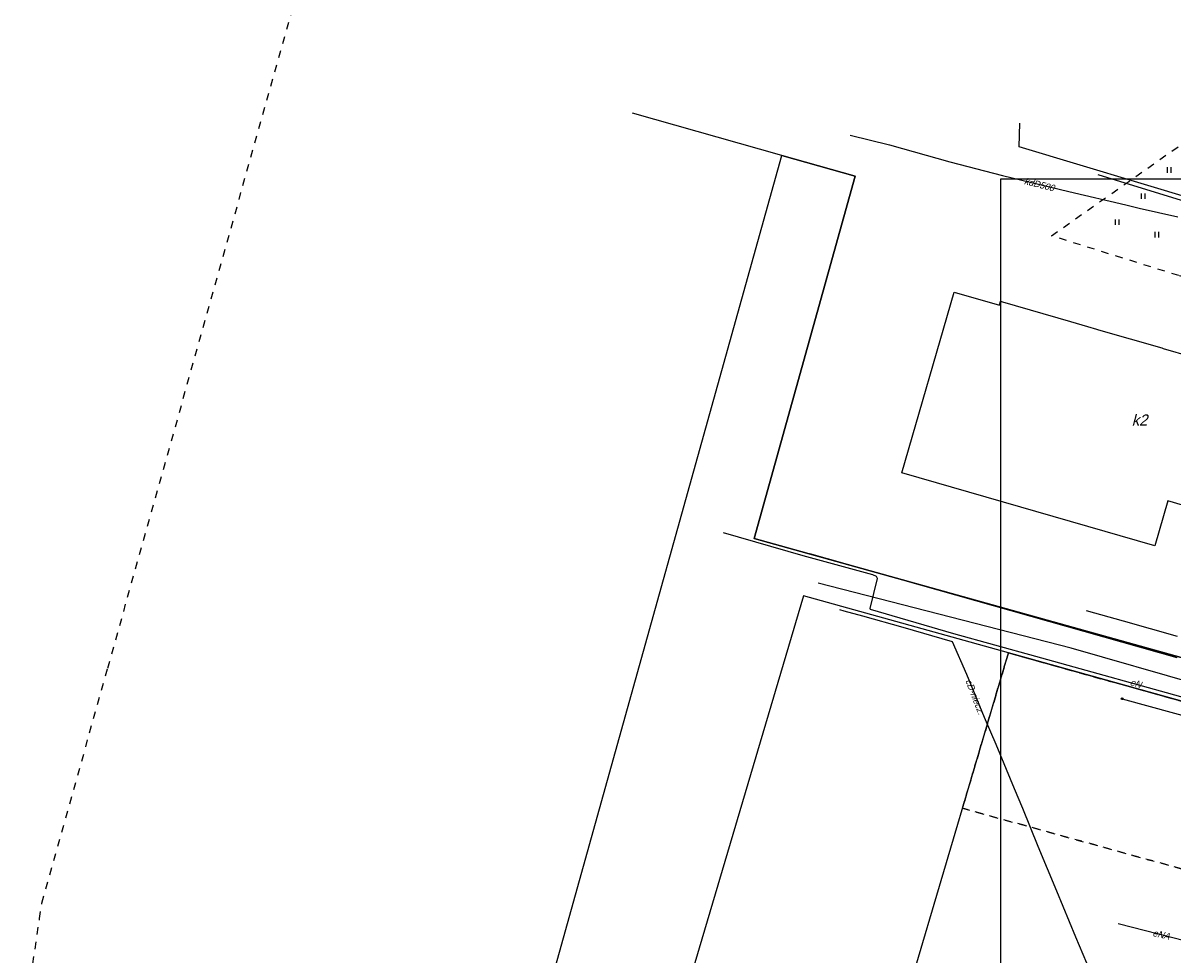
# Model space of a CAD drawing. Extents: x 88043 to 202646, y -79156 to -1177.
# Tile 3 of 54: x 134740 to 150341, y -33338 to -20696. Entities that reach past the tile are written whole.
import ezdxf

# ---------------------------------------------------------------- set-up
doc = ezdxf.new("R2010")
doc.units = ezdxf.units.DM
doc.header["$MEASUREMENT"] = 0
doc.linetypes.add('4001', pattern=[0])
doc.linetypes.add('4002', pattern=[2, 1, -1])
doc.layers.add('area', color=6, linetype='Continuous', plot=False)
for name, color, linetype in [('Budynki', 1, 'Continuous'), ('DROGI', 6, 'Continuous'), ('Dzialki', 7, 'Continuous'), ('Ogrodzenia', 9, 'Continuous'), ('RAMKA', 3, 'Continuous'), ('Roslinnosc', 3, 'Continuous'), ('Uz_CO', 6, 'Continuous'), ('Uz_Energia', 1, 'Continuous'), ('Uz_Kanalizacja', 9, 'Continuous'), ('UZYTKI', 7, 'Continuous')]:
    doc.layers.add(name, color=color, linetype=linetype)

# ---------------------------------------------------------------- blocks, each defined once
blk = doc.blocks.new('1450')
at = {"layer": 'Roslinnosc', "color": 3, "linetype": 'Continuous'}
for p, q in [((-0.5, -0.75), (-0.5, 0.75)), ((0.5, -0.75), (0.5, 0.75))]:
    blk.add_line(p, q, dxfattribs=at)
blk = doc.blocks.new('1281')
at = {"layer": 'Ogrodzenia', "color": 174, "linetype": 'Continuous'}
for radius in [0.24, 0.16, 0.08]:
    blk.add_circle((0, 0), radius, dxfattribs=at)
blk = doc.blocks.new('mroczocza')
at = {"layer": 'Budynki', "color": 7, "linetype": '4001'}
for points in [[(-60.92, 93.44, 0), (-53.83, 117.94, 0), (-47.68, 116.16, 0), (-47.53, 116.69, 0), (-47.24, 116.6, 0), (-38.02, 113.94, 0), (-35.72, 113.27, 0), (-34.51, 112.92, 0), (-34.23, 112.84, 0), (-25.65, 110.36, 0), (-25.44, 110.29, 0), (-21.71, 109.22, 0)], [(-22.84, 89.04, 0), (-24.81, 89.61, 0), (-26.58, 83.51, 0), (-60.92, 93.44, 0)]]:
    blk.add_polyline3d(points, dxfattribs=at)
at = {"layer": 'DROGI', "color": 8, "linetype": '4001'}
blk.add_line((-73.45, 82.49), (-23.62, 68.39), dxfattribs=at)
at = {"layer": 'Dzialki', "color": 7, "linetype": '4001'}
for p, q in [((-77.19, 136.49), (-97.46, 142.19)), ((-116.53, -4.43), (-77.19, 136.49)), ((-67.22, 133.68), (-77.19, 136.49)), ((-77.19, 136.49), (-67.22, 133.68)), ((-80.95, 84.53), (-67.22, 133.68)), ((-67.22, 133.68), (-80.95, 84.53)), ((-21.07, 67.83), (-80.95, 84.53)), ((-80.95, 84.53), (-21.07, 67.83)), ((-74.25, 76.74), (-97.38, -1.44)), ((-46.45, 68.99), (-74.25, 76.74)), ((-71.23, -14.74), (-46.45, 68.99)), ((-22.6, 62.34), (-46.45, 68.99)), ((-46.45, 68.99), (-22.6, 62.34))]:
    blk.add_line(p, q, dxfattribs=at)
at = {"layer": 'Ogrodzenia', "color": 184, "linetype": '4001'}
blk.add_line((-31.03, 62.78), (-13.71, 58.01), dxfattribs=at)
at = {"layer": 'Roslinnosc', "color": 104, "linetype": '4002'}
blk.add_polyline3d([(27.61, 138.76, 0), (27.96, 139.75, 0), (29.33, 139.31, 0), (55.71, 130.72, 0), (51.6, 128.08, 0), (46.17, 124.61, 0), (38.74, 119.47, 0), (32.81, 115.1, 0), (31.02, 113.6, 0), (29.67, 112.07, 0), (26.37, 108.54, 0), (11.33, 109.92, 0), (-3.07, 114.15, 0), (-7.2, 115.39, 0), (-12.68, 117.01, 0), (-23.31, 120.17, 0), (-40.62, 125.57, 0), (-5.94, 149.95, 0), (2.95, 146.96, 0), (7.96, 145.31, 0), (21.94, 140.65, 0), (26.51, 139.13, 0), (27.61, 138.76, 0)], dxfattribs=at)
at = {"layer": 'Uz_CO', "color": 135, "linetype": '4001'}
for p, q in [((-69.35, 74.87), (-68.78, 74.68)), ((-68.78, 74.68), (-66.24, 74.03)), ((-66.24, 74.03), (-60.76, 72.49)), ((-60.76, 72.49), (-54.09, 70.54)), ((-54.09, 70.54), (-52.12, 66.09)), ((-52.12, 66.09), (-49.74, 60.27)), ((-49.74, 60.27), (-48.15, 56.62)), ((-48.15, 56.62), (-45.68, 50.59)), ((-45.68, 50.59), (-44.53, 47.93)), ((-44.53, 47.93), (-42.46, 42.79)), ((-42.46, 42.79), (-39.91, 36.71)), ((-39.91, 36.71), (-37.35, 30.46)), ((-37.35, 30.46), (-34.86, 24.6))]:
    blk.add_line(p, q, dxfattribs=at)
at = {"layer": 'Uz_Energia', "color": 1, "linetype": '4001'}
for p, q in [((-44.99, 137.63), (-44.9, 140.85)), ((-12.29, 127.8), (-44.99, 137.63)), ((-16.22, 128.26), (-34.28, 133.85, 155.17)), ((-74.3, 82.16), (-85.11, 85.29)), ((-64.83, 79.59), (-74.3, 82.16)), ((-64.34, 79.36), (-64.83, 79.59)), ((-65.2, 75.01), (-64.19, 79.09)), ((-64.19, 79.09), (-64.34, 79.36)), ((-65.14, 74.89), (-65.2, 75.01)), ((-53.84, 71.59), (-65.14, 74.89)), ((-42.71, 68.51), (-53.84, 71.59)), ((-20.44, 62.32), (-42.71, 68.51)), ((-31.58, 32.28), (-20.23, 29.39))]:
    blk.add_line(p, q, dxfattribs=at)
at = {"layer": 'Uz_Kanalizacja', "color": 14, "linetype": '4001'}
for p, q in [((-67.92, 139.22), (-62.59, 137.92)), ((-62.59, 137.92), (-54.4, 135.59)), ((-54.4, 135.59), (-47.23, 133.75)), ((-47.23, 133.75), (-38.23, 131.6)), ((-38.23, 131.6), (-30.54, 129.78)), ((-30.54, 129.78), (-28.73, 129.34)), ((-28.73, 129.34), (-23.46, 128.13)), ((-37.95, 69.64), (-72.24, 78.46)), ((-30.84, 73.31), (-35.86, 74.69)), ((-23.53, 71.24), (-30.84, 73.31)), ((-11.36, 61.97), (-37.95, 69.64))]:
    blk.add_line(p, q, dxfattribs=at)
at = {"layer": 'UZYTKI', "color": 184, "linetype": '4002'}
for points in [[(-8.66, 6.39, 0), (-35.88, 13.37, 0), (-44.6, -20.69, 0), (-71.23, -14.74, 0), (-99.45, -8.43, 0), (-106.67, -6.82, 0), (-108.98, -6.25, 0), (-116.53, -4.43, 0), (-121.36, -3.25, 0), (-177.17, 9.26, 0), (-180.13, 14.06, 0), (-178.87, 19.37, 0), (-179.09, 24.85, 0), (-177.88, 32.95, 0), (-177.57, 35.06, 0), (-168.63, 66.93, 0), (-129.96, 204.97, 0)], [(-22.6, 62.34, 0), (-46.45, 68.99, 0), (-52.69, 47.92, 0), (-19.13, 38.64, 0)], [(-12.87, 61.01, 0), (-19.13, 38.64, 0), (-52.69, 47.92, 0), (-46.45, 68.99, 0), (-22.6, 62.34, 0), (-18.92, 61.5, 0), (-15.67, 61.03, 0), (-12.87, 61.01, 0)]]:
    blk.add_polyline3d(points, dxfattribs=at)
at = {"layer": 'Ogrodzenia', "color": 184, "xscale": 0.5, "yscale": 0.5, "zscale": 0.5}
blk.add_blockref('1281', (-31.03, 62.78), dxfattribs=at)
at = {"layer": 'Roslinnosc', "color": 104, "xscale": 0.5, "yscale": 0.5, "zscale": 0.5}
for p in [(-24.62, 134.5), (-28.16, 130.96), (-31.69, 127.42), (-26.3, 125.74)]:
    blk.add_blockref('1450', p, dxfattribs=at)
at = {"layer": 'Budynki', "color": 7, "oblique": 15}
blk.add_text('k2', height=1.5, rotation=359.97, dxfattribs=at).set_placement((-29.72, 99.84))
at = {"layer": 'Uz_CO', "color": 135, "oblique": 15}
blk.add_text('cD-niecz.', height=0.9, rotation=291.12, dxfattribs=at).set_placement((-52.31, 65.23))
at = {"layer": 'Uz_Energia', "color": 1, "oblique": 15}
for s, rotation, p in [('eN', 344.4666, (-30.03, 64.64)), ('eNA', 347.1261, (-26.95, 30.61))]:
    blk.add_text(s, height=0.9, rotation=rotation, dxfattribs=at).set_placement(p)
at = {"layer": 'Uz_Kanalizacja', "color": 14, "oblique": 15}
blk.add_text('kdD500', height=0.9, rotation=345.96, dxfattribs=at).set_placement((-44.38, 132.6))

msp = doc.modelspace()

# ---------------------------------------------------------------- linework, layer by layer
at = {"layer": 'RAMKA', "color": 1}
msp.add_lwpolyline([(171407.303, -42484.611), (148004.412, -42482.051), (148004.412, -22808.721), (171407.303, -22811.281)], close=True, dxfattribs=at)

# ---------------------------------------------------------------- block references
at = {"layer": 'area', "xscale": 100, "yscale": 100, "zscale": 100}
msp.add_blockref('mroczocza', (152752.92, -36139.639), dxfattribs=at)

doc.saveas('drawing.dxf')
